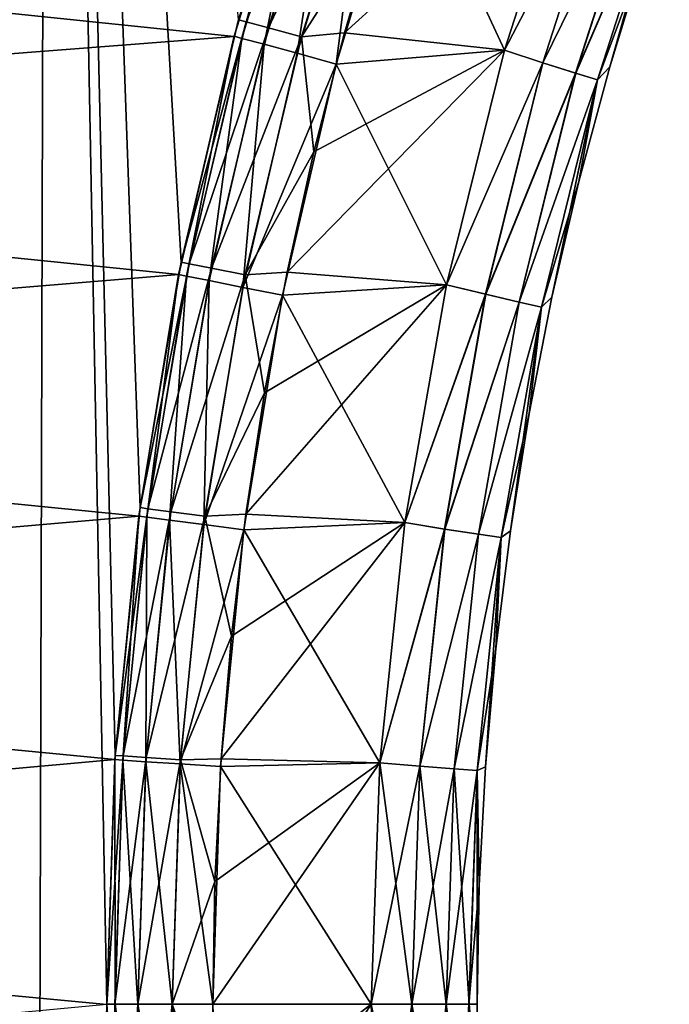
# Model space of a CAD drawing. Header units: millimetres. Extents: x -35.2 to 15.9, y -21 to 21.
# Tile 41 of 57: x -18.2 to -15.1, y 0 to 4.7. Entities that reach past the tile are written whole.
import ezdxf

# ---------------------------------------------------------------- set-up
doc = ezdxf.new("R2010")
doc.units = ezdxf.units.MM
doc.header["$LTSCALE"] = 65.185185
for name, color, linetype in [('1', 7, 'CONTINUOUS'), ('149', 7, 'CONTINUOUS'), ('150', 7, 'CONTINUOUS'), ('2', 7, 'CONTINUOUS'), ('23', 7, 'CONTINUOUS'), ('27', 7, 'CONTINUOUS'), ('4', 7, 'CONTINUOUS'), ('75', 7, 'CONTINUOUS'), ('88', 7, 'CONTINUOUS'), ('9', 7, 'CONTINUOUS')]:
    doc.layers.add(name, color=color, linetype=linetype)

msp = doc.modelspace()

# ---------------------------------------------------------------- linework, layer by layer
at = {"layer": '1', "linetype": 'Continuous'}
for points in [[(-16.4622, 5.1535), (-16.6261, 4.597), (-15.5196, 5.6024), (-16.4622, 5.1535)], [(-15.5196, 5.6024), (-16.6261, 4.597), (-15.87, 4.5158), (-15.5196, 5.6024)], [(-16.6261, 4.597), (-16.7716, 4.0336), (-15.87, 4.5158), (-16.6261, 4.597)], [(-16.7716, 4.0336), (-16.8982, 3.4651), (-15.87, 4.5158), (-16.7716, 4.0336)], [(-15.87, 4.5158), (-16.8982, 3.4651), (-16.1447, 3.405), (-15.87, 4.5158)], [(-16.8982, 3.4651), (-17.0056, 2.8933), (-16.1447, 3.405), (-16.8982, 3.4651)], [(-17.0056, 2.8933), (-17.0933, 2.3198), (-16.1447, 3.405), (-17.0056, 2.8933)], [(-16.1447, 3.405), (-17.0933, 2.3198), (-16.3417, 2.2799), (-16.1447, 3.405)], [(-17.0933, 2.3198), (-17.1616, 1.7425), (-16.3417, 2.2799), (-17.0933, 2.3198)], [(-17.1616, 1.7425), (-17.2106, 1.1622), (-16.3417, 2.2799), (-17.1616, 1.7425)], [(-16.3417, 2.2799), (-17.2106, 1.1622), (-16.4602, 1.1423), (-16.3417, 2.2799)], [(-17.2401, 0.5808), (-17.25, 0.0002), (-16.4602, 1.1423), (-17.2401, 0.5808)], [(-16.4602, 1.1423), (-17.25, 0.0002), (-16.5, 0), (-16.4602, 1.1423)], [(-17.2106, 1.1622), (-17.2401, 0.5808), (-16.4602, 1.1423), (-17.2106, 1.1622)], [(-17.25, 0.0002), (-17.2401, -0.5803), (-16.5, 0), (-17.25, 0.0002)], [(-16.5, 0), (-17.2401, -0.5803), (-16.4602, -1.1423), (-16.5, 0)]]:
    msp.add_3dface(points, dxfattribs=at)
at = {"layer": '149', "linetype": 'Continuous'}
for points in [[(-15.87, 4.5158, -7), (-15.5196, 5.6024, -7), (-15.343, 5.5285, -6.9619), (-15.87, 4.5158, -7)], [(-15.87, 4.5158, -7), (-15.343, 5.5285, -6.9619), (-15.6884, 4.4548, -6.9619), (-15.87, 4.5158, -7)], [(-15.343, 5.5285, -6.9619), (-15.1921, 5.4683, -6.8534), (-15.6884, 4.4548, -6.9619), (-15.343, 5.5285, -6.9619)], [(-15.1921, 5.4683, -6.8534), (-15.5334, 4.4063, -6.8534), (-15.6884, 4.4548, -6.9619), (-15.1921, 5.4683, -6.8534)], [(-15.1921, 5.4683, -6.8534), (-15.0909, 5.4296, -6.691), (-15.5334, 4.4063, -6.8534), (-15.1921, 5.4683, -6.8534)], [(-15.0909, 5.4296, -6.691), (-15.4296, 4.3751, -6.691), (-15.5334, 4.4063, -6.8534), (-15.0909, 5.4296, -6.691)], [(-15.0909, 5.4296, -6.691), (-15.3726, 4.4365, -6.5), (-15.4296, 4.3751, -6.691), (-15.0909, 5.4296, -6.691)], [(-15.2074, 4.9736, -6.5), (-15.3726, 4.4365, -6.5), (-15.0909, 5.4296, -6.691), (-15.2074, 4.9736, -6.5)], [(-16.1447, 3.4049, -7), (-15.87, 4.5158, -7), (-15.6884, 4.4548, -6.9619), (-16.1447, 3.4049, -7)], [(-16.1447, 3.4049, -7), (-15.6884, 4.4548, -6.9619), (-15.9588, 3.3599, -6.9619), (-16.1447, 3.4049, -7)], [(-15.6884, 4.4548, -6.9619), (-15.5334, 4.4063, -6.8534), (-15.9588, 3.3599, -6.9619), (-15.6884, 4.4548, -6.9619)], [(-15.3726, 4.4365, -6.5), (-15.5189, 3.894, -6.5), (-15.4296, 4.3751, -6.691), (-15.3726, 4.4365, -6.5)], [(-15.5334, 4.4063, -6.8534), (-15.8006, 3.3233, -6.8534), (-15.9588, 3.3599, -6.9619), (-15.5334, 4.4063, -6.8534)], [(-15.5334, 4.4063, -6.8534), (-15.4296, 4.3751, -6.691), (-15.8006, 3.3233, -6.8534), (-15.5334, 4.4063, -6.8534)], [(-15.4296, 4.3751, -6.691), (-15.6948, 3.2997, -6.691), (-15.8006, 3.3233, -6.8534), (-15.4296, 4.3751, -6.691)], [(-15.4296, 4.3751, -6.691), (-15.6461, 3.3466, -6.5), (-15.6948, 3.2997, -6.691), (-15.4296, 4.3751, -6.691)], [(-15.5189, 3.894, -6.5), (-15.6461, 3.3466, -6.5), (-15.4296, 4.3751, -6.691), (-15.5189, 3.894, -6.5)], [(-16.3417, 2.2798, -7), (-16.1447, 3.4049, -7), (-15.9588, 3.3599, -6.9619), (-16.3417, 2.2798, -7)], [(-16.3417, 2.2798, -7), (-15.9588, 3.3599, -6.9619), (-16.1529, 2.2489, -6.9619), (-16.3417, 2.2798, -7)], [(-15.9588, 3.3599, -6.9619), (-15.8006, 3.3233, -6.8534), (-16.1529, 2.2489, -6.9619), (-15.9588, 3.3599, -6.9619)], [(-15.8006, 3.3233, -6.8534), (-15.9924, 2.2244, -6.8534), (-16.1529, 2.2489, -6.9619), (-15.8006, 3.3233, -6.8534)], [(-15.8006, 3.3233, -6.8534), (-15.6948, 3.2997, -6.691), (-15.9924, 2.2244, -6.8534), (-15.8006, 3.3233, -6.8534)], [(-15.6461, 3.3466, -6.5), (-15.754, 2.7952, -6.5), (-15.6948, 3.2997, -6.691), (-15.6461, 3.3466, -6.5)], [(-15.6948, 3.2997, -6.691), (-15.8851, 2.2086, -6.691), (-15.9924, 2.2244, -6.8534), (-15.6948, 3.2997, -6.691)], [(-15.6948, 3.2997, -6.691), (-15.8424, 2.2403, -6.5), (-15.8851, 2.2086, -6.691), (-15.6948, 3.2997, -6.691)], [(-15.754, 2.7952, -6.5), (-15.8424, 2.2403, -6.5), (-15.6948, 3.2997, -6.691), (-15.754, 2.7952, -6.5)], [(-16.4602, 1.1422, -7), (-16.3417, 2.2798, -7), (-16.1529, 2.2489, -6.9619), (-16.4602, 1.1422, -7)], [(-16.4602, 1.1422, -7), (-16.1529, 2.2489, -6.9619), (-16.2697, 1.1271, -6.9619), (-16.4602, 1.1422, -7)], [(-16.1529, 2.2489, -6.9619), (-15.9924, 2.2244, -6.8534), (-16.2697, 1.1271, -6.9619), (-16.1529, 2.2489, -6.9619)], [(-15.8424, 2.2403, -6.5), (-15.9113, 1.6826, -6.5), (-15.8851, 2.2086, -6.691), (-15.8424, 2.2403, -6.5)], [(-15.9924, 2.2244, -6.8534), (-16.1078, 1.1148, -6.8534), (-16.2697, 1.1271, -6.9619), (-15.9924, 2.2244, -6.8534)], [(-15.9924, 2.2244, -6.8534), (-15.8851, 2.2086, -6.691), (-16.1078, 1.1148, -6.8534), (-15.9924, 2.2244, -6.8534)], [(-15.8851, 2.2086, -6.691), (-15.9997, 1.1069, -6.691), (-16.1078, 1.1148, -6.8534), (-15.8851, 2.2086, -6.691)], [(-15.8851, 2.2086, -6.691), (-15.9606, 1.1229, -6.5), (-15.9997, 1.1069, -6.691), (-15.8851, 2.2086, -6.691)], [(-15.9113, 1.6826, -6.5), (-15.9606, 1.1229, -6.5), (-15.8851, 2.2086, -6.691), (-15.9113, 1.6826, -6.5)], [(-16.5, -0.0001, -7), (-16.4602, 1.1422, -7), (-16.3087, 0, -6.9619), (-16.5, -0.0001, -7)], [(-16.4602, 1.1422, -7), (-16.2697, 1.1271, -6.9619), (-16.3087, 0, -6.9619), (-16.4602, 1.1422, -7)], [(-16.2697, 1.1271, -6.9619), (-16.1463, 0, -6.8534), (-16.3087, 0, -6.9619), (-16.2697, 1.1271, -6.9619)], [(-16.1078, 1.1148, -6.8534), (-16.1463, 0, -6.8534), (-16.2697, 1.1271, -6.9619), (-16.1078, 1.1148, -6.8534)], [(-15.9606, 1.1229, -6.5), (-15.9901, 0.5618, -6.5), (-15.9997, 1.1069, -6.691), (-15.9606, 1.1229, -6.5)], [(-16.1078, 1.1148, -6.8534), (-16.0379, 0, -6.691), (-16.1463, 0, -6.8534), (-16.1078, 1.1148, -6.8534)], [(-15.9997, 1.1069, -6.691), (-16.0379, 0, -6.691), (-16.1078, 1.1148, -6.8534), (-15.9997, 1.1069, -6.691)], [(-15.9997, 1.1069, -6.691), (-16, 0, -6.5), (-16.0379, 0, -6.691), (-15.9997, 1.1069, -6.691)], [(-15.9901, 0.5618, -6.5), (-16, 0, -6.5), (-15.9997, 1.1069, -6.691), (-15.9901, 0.5618, -6.5)], [(-16.1463, 0, -6.8534), (-16.1078, -1.1148, -6.8534), (-16.3087, 0, -6.9619), (-16.1463, 0, -6.8534)], [(-16.0379, 0, -6.691), (-15.9997, -1.1069, -6.691), (-16.1463, 0, -6.8534), (-16.0379, 0, -6.691)], [(-16.1463, 0, -6.8534), (-15.9997, -1.1069, -6.691), (-16.1078, -1.1148, -6.8534), (-16.1463, 0, -6.8534)], [(-16.5, -0.0001, -7), (-16.3087, 0, -6.9619), (-16.2697, -1.1271, -6.9619), (-16.5, -0.0001, -7)], [(-16.4602, -1.1423, -7), (-16.5, -0.0001, -7), (-16.2697, -1.1271, -6.9619), (-16.4602, -1.1423, -7)], [(-16.3087, 0, -6.9619), (-16.1078, -1.1148, -6.8534), (-16.2697, -1.1271, -6.9619), (-16.3087, 0, -6.9619)], [(-16, 0, -6.5), (-15.9901, -0.5618, -6.5), (-16.0379, 0, -6.691), (-16, 0, -6.5)], [(-16.0379, 0, -6.691), (-15.9901, -0.5618, -6.5), (-15.9997, -1.1069, -6.691), (-16.0379, 0, -6.691)]]:
    msp.add_3dface(points, dxfattribs=at)
at = {"layer": '150', "linetype": 'Continuous'}
for points in [[(-15.5196, 5.6024), (-15.87, 4.5158), (-15.3434, 5.5286, -0.0379), (-15.5196, 5.6024)], [(-15.87, 4.5158), (-15.6888, 4.4549, -0.0379), (-15.3434, 5.5286, -0.0379), (-15.87, 4.5158)], [(-15.6888, 4.4549, -0.0379), (-15.1924, 5.4684, -0.1463), (-15.3434, 5.5286, -0.0379), (-15.6888, 4.4549, -0.0379)], [(-15.5337, 4.4064, -0.1463), (-15.1924, 5.4684, -0.1463), (-15.6888, 4.4549, -0.0379), (-15.5337, 4.4064, -0.1463)], [(-15.5337, 4.4064, -0.1463), (-15.091, 5.4296, -0.3087), (-15.1924, 5.4684, -0.1463), (-15.5337, 4.4064, -0.1463)], [(-15.4298, 4.3751, -0.3087), (-15.091, 5.4296, -0.3087), (-15.5337, 4.4064, -0.1463), (-15.4298, 4.3751, -0.3087)], [(-15.4298, 4.3751, -0.3087), (-15.2074, 4.9735, -0.5), (-15.091, 5.4296, -0.3087), (-15.4298, 4.3751, -0.3087)], [(-15.3726, 4.4365, -0.5), (-15.2074, 4.9735, -0.5), (-15.4298, 4.3751, -0.3087), (-15.3726, 4.4365, -0.5)], [(-15.87, 4.5158), (-16.1447, 3.405), (-15.6888, 4.4549, -0.0379), (-15.87, 4.5158)], [(-16.1447, 3.405), (-15.9592, 3.36, -0.0379), (-15.6888, 4.4549, -0.0379), (-16.1447, 3.405)], [(-15.9592, 3.36, -0.0379), (-15.5337, 4.4064, -0.1463), (-15.6888, 4.4549, -0.0379), (-15.9592, 3.36, -0.0379)], [(-15.5189, 3.894, -0.5), (-15.3726, 4.4365, -0.5), (-15.4298, 4.3751, -0.3087), (-15.5189, 3.894, -0.5)], [(-15.8009, 3.3233, -0.1463), (-15.5337, 4.4064, -0.1463), (-15.9592, 3.36, -0.0379), (-15.8009, 3.3233, -0.1463)], [(-15.8009, 3.3233, -0.1463), (-15.4298, 4.3751, -0.3087), (-15.5337, 4.4064, -0.1463), (-15.8009, 3.3233, -0.1463)], [(-15.6949, 3.2997, -0.3087), (-15.4298, 4.3751, -0.3087), (-15.8009, 3.3233, -0.1463), (-15.6949, 3.2997, -0.3087)], [(-15.6949, 3.2997, -0.3087), (-15.5189, 3.894, -0.5), (-15.4298, 4.3751, -0.3087), (-15.6949, 3.2997, -0.3087)], [(-15.6461, 3.3466, -0.5), (-15.5189, 3.894, -0.5), (-15.6949, 3.2997, -0.3087), (-15.6461, 3.3466, -0.5)], [(-16.1447, 3.405), (-16.3417, 2.2799), (-15.9592, 3.36, -0.0379), (-16.1447, 3.405)], [(-16.3417, 2.2799), (-16.1532, 2.249, -0.0379), (-15.9592, 3.36, -0.0379), (-16.3417, 2.2799)], [(-16.1532, 2.249, -0.0379), (-15.8009, 3.3233, -0.1463), (-15.9592, 3.36, -0.0379), (-16.1532, 2.249, -0.0379)], [(-15.9926, 2.2244, -0.1463), (-15.8009, 3.3233, -0.1463), (-16.1532, 2.249, -0.0379), (-15.9926, 2.2244, -0.1463)], [(-15.9926, 2.2244, -0.1463), (-15.6949, 3.2997, -0.3087), (-15.8009, 3.3233, -0.1463), (-15.9926, 2.2244, -0.1463)], [(-15.754, 2.7952, -0.5), (-15.6461, 3.3466, -0.5), (-15.6949, 3.2997, -0.3087), (-15.754, 2.7952, -0.5)], [(-15.8853, 2.2086, -0.3087), (-15.6949, 3.2997, -0.3087), (-15.9926, 2.2244, -0.1463), (-15.8853, 2.2086, -0.3087)], [(-15.8853, 2.2086, -0.3087), (-15.754, 2.7952, -0.5), (-15.6949, 3.2997, -0.3087), (-15.8853, 2.2086, -0.3087)], [(-15.8424, 2.2403, -0.5), (-15.754, 2.7952, -0.5), (-15.8853, 2.2086, -0.3087), (-15.8424, 2.2403, -0.5)], [(-16.3417, 2.2799), (-16.4602, 1.1423), (-16.1532, 2.249, -0.0379), (-16.3417, 2.2799)], [(-16.4602, 1.1423), (-16.27, 1.1272, -0.0379), (-16.1532, 2.249, -0.0379), (-16.4602, 1.1423)], [(-16.27, 1.1272, -0.0379), (-15.9926, 2.2244, -0.1463), (-16.1532, 2.249, -0.0379), (-16.27, 1.1272, -0.0379)], [(-15.9113, 1.6826, -0.5), (-15.8424, 2.2403, -0.5), (-15.8853, 2.2086, -0.3087), (-15.9113, 1.6826, -0.5)], [(-16.1081, 1.1149, -0.1463), (-15.9926, 2.2244, -0.1463), (-16.27, 1.1272, -0.0379), (-16.1081, 1.1149, -0.1463)], [(-16.1081, 1.1149, -0.1463), (-15.8853, 2.2086, -0.3087), (-15.9926, 2.2244, -0.1463), (-16.1081, 1.1149, -0.1463)], [(-15.9998, 1.1069, -0.3087), (-15.8853, 2.2086, -0.3087), (-16.1081, 1.1149, -0.1463), (-15.9998, 1.1069, -0.3087)], [(-15.9998, 1.1069, -0.3087), (-15.9113, 1.6826, -0.5), (-15.8853, 2.2086, -0.3087), (-15.9998, 1.1069, -0.3087)], [(-15.9606, 1.1229, -0.5), (-15.9113, 1.6826, -0.5), (-15.9998, 1.1069, -0.3087), (-15.9606, 1.1229, -0.5)], [(-16.4602, 1.1423), (-16.5, 0), (-16.27, 1.1272, -0.0379), (-16.4602, 1.1423)], [(-16.5, 0), (-16.309, 0, -0.0379), (-16.27, 1.1272, -0.0379), (-16.5, 0)], [(-16.309, 0, -0.0379), (-16.1081, 1.1149, -0.1463), (-16.27, 1.1272, -0.0379), (-16.309, 0, -0.0379)], [(-15.9901, 0.5618, -0.5), (-15.9606, 1.1229, -0.5), (-15.9998, 1.1069, -0.3087), (-15.9901, 0.5618, -0.5)], [(-16.1466, 0, -0.1463), (-16.1081, 1.1149, -0.1463), (-16.309, 0, -0.0379), (-16.1466, 0, -0.1463)], [(-16.1466, 0, -0.1463), (-15.9998, 1.1069, -0.3087), (-16.1081, 1.1149, -0.1463), (-16.1466, 0, -0.1463)], [(-16.0381, 0, -0.3087), (-15.9998, 1.1069, -0.3087), (-16.1466, 0, -0.1463), (-16.0381, 0, -0.3087)], [(-16.0381, 0, -0.3087), (-15.9901, 0.5618, -0.5), (-15.9998, 1.1069, -0.3087), (-16.0381, 0, -0.3087)], [(-16, 0, -0.5), (-15.9901, 0.5618, -0.5), (-16.0381, 0, -0.3087), (-16, 0, -0.5)], [(-16.5, 0), (-16.4602, -1.1423), (-16.309, 0, -0.0379), (-16.5, 0)], [(-16.4602, -1.1423), (-16.27, -1.1272, -0.0379), (-16.309, 0, -0.0379), (-16.4602, -1.1423)], [(-16.27, -1.1272, -0.0379), (-16.1466, 0, -0.1463), (-16.309, 0, -0.0379), (-16.27, -1.1272, -0.0379)], [(-16.1081, -1.1149, -0.1463), (-16.0381, 0, -0.3087), (-16.1466, 0, -0.1463), (-16.1081, -1.1149, -0.1463)], [(-15.9998, -1.1069, -0.3087), (-16.0381, 0, -0.3087), (-16.1081, -1.1149, -0.1463), (-15.9998, -1.1069, -0.3087)], [(-15.9998, -1.1069, -0.3087), (-16, 0, -0.5), (-16.0381, 0, -0.3087), (-15.9998, -1.1069, -0.3087)], [(-16.1081, -1.1149, -0.1463), (-16.1466, 0, -0.1463), (-16.27, -1.1272, -0.0379), (-16.1081, -1.1149, -0.1463)], [(-15.9901, -0.5618, -0.5), (-16, 0, -0.5), (-15.9998, -1.1069, -0.3087), (-15.9901, -0.5618, -0.5)]]:
    msp.add_3dface(points, dxfattribs=at)
at = {"layer": '2', "linetype": 'Continuous'}
for points in [[(-15.87, 4.5158, -7), (-16.3398, 5.5295, -7), (-15.5196, 5.6024, -7), (-15.87, 4.5158, -7)], [(-16.6661, 4.4496, -7), (-16.3398, 5.5295, -7), (-15.87, 4.5158, -7), (-16.6661, 4.4496, -7)], [(-16.1447, 3.4049, -7), (-16.6661, 4.4496, -7), (-15.87, 4.5158, -7), (-16.1447, 3.4049, -7)], [(-16.9205, 3.3556, -7), (-16.6661, 4.4496, -7), (-16.1447, 3.4049, -7), (-16.9205, 3.3556, -7)], [(-16.3417, 2.2798, -7), (-16.9205, 3.3556, -7), (-16.1447, 3.4049, -7), (-16.3417, 2.2798, -7)], [(-17.1032, 2.245, -7), (-16.9205, 3.3556, -7), (-16.3417, 2.2798, -7), (-17.1032, 2.245, -7)], [(-17.2133, 1.1249, -7), (-17.1032, 2.245, -7), (-16.4602, 1.1422, -7), (-17.2133, 1.1249, -7)], [(-16.4602, 1.1422, -7), (-17.1032, 2.245, -7), (-16.3417, 2.2798, -7), (-16.4602, 1.1422, -7)], [(-17.2499, 0, -7), (-17.2133, 1.1249, -7), (-16.5, -0.0001, -7), (-17.2499, 0, -7)], [(-16.5, -0.0001, -7), (-17.2133, 1.1249, -7), (-16.4602, 1.1422, -7), (-16.5, -0.0001, -7)], [(-17.2133, -1.1249, -7), (-17.2499, 0, -7), (-16.5, -0.0001, -7), (-17.2133, -1.1249, -7)], [(-16.4602, -1.1423, -7), (-17.2133, -1.1249, -7), (-16.5, -0.0001, -7), (-16.4602, -1.1423, -7)]]:
    msp.add_3dface(points, dxfattribs=at)
at = {"layer": '23', "linetype": 'Continuous'}
for points in [[(-18.0264, 14.4649, -2.75), (-18.8811, 13.5522, -2.75), (-18.1065, -14.384, -2.75), (-18.0264, 14.4649, -2.75)], [(-17.75, 0, -2.75), (-18.0264, 14.4649, -2.75), (-18.1065, -14.384, -2.75), (-17.75, 0, -2.75)], [(-17.75, 0, -2.75), (-17.7107, 1.1775, -2.75), (-18.0264, 14.4649, -2.75), (-17.75, 0, -2.75)], [(-17.7107, 1.1775, -2.75), (-17.5936, 2.3509, -2.75), (-18.0264, 14.4649, -2.75), (-17.7107, 1.1775, -2.75)], [(-17.5936, 2.3509, -2.75), (-17.399, 3.5118, -2.75), (-18.0264, 14.4649, -2.75), (-17.5936, 2.3509, -2.75)], [(-17.399, 3.5118, -2.75), (-17.1273, 4.6599, -2.75), (-18.0264, 14.4649, -2.75), (-17.399, 3.5118, -2.75)], [(-18.1065, -14.384, -2.75), (-18.8811, 13.5522, -2.75), (-18.9597, -13.4622, -2.75), (-18.1065, -14.384, -2.75)], [(-17.7107, -1.1775, -2.75), (-17.75, 0, -2.75), (-18.1065, -14.384, -2.75), (-17.7107, -1.1775, -2.75)]]:
    msp.add_3dface(points, dxfattribs=at)
at = {"layer": '27', "linetype": 'Continuous'}
for points in [[(-16.8134, 5.6897, -4.05), (-17.1488, 4.5806, -4.05), (-23.3236, 5.2219, -4.05), (-16.8134, 5.6897, -4.05)], [(-23.3236, 5.2219, -4.05), (-17.1488, 4.5806, -4.05), (-23.5897, 4.081, -4.05), (-23.3236, 5.2219, -4.05)], [(-17.1488, 4.5806, -4.05), (-17.4106, 3.4543, -4.05), (-23.5897, 4.081, -4.05), (-17.1488, 4.5806, -4.05)], [(-23.5897, 4.081, -4.05), (-17.4106, 3.4543, -4.05), (-23.79, 2.9258, -4.05), (-23.5897, 4.081, -4.05)], [(-17.4106, 3.4543, -4.05), (-17.599, 2.3105, -4.05), (-23.79, 2.9258, -4.05), (-17.4106, 3.4543, -4.05)], [(-23.79, 2.9258, -4.05), (-17.599, 2.3105, -4.05), (-23.9244, 1.7587, -4.05), (-23.79, 2.9258, -4.05)], [(-17.599, 2.3105, -4.05), (-17.7121, 1.1579, -4.05), (-23.9244, 1.7587, -4.05), (-17.599, 2.3105, -4.05)], [(-23.9244, 1.7587, -4.05), (-17.7121, 1.1579, -4.05), (-23.9915, 0.5882, -4.05), (-23.9244, 1.7587, -4.05)], [(-17.7121, 1.1579, -4.05), (-17.75, -0.0004, -4.05), (-23.9915, 0.5882, -4.05), (-17.7121, 1.1579, -4.05)], [(-23.9915, 0.5882, -4.05), (-17.75, -0.0004, -4.05), (-23.9915, -0.5868, -4.05), (-23.9915, 0.5882, -4.05)]]:
    msp.add_3dface(points, dxfattribs=at)
at = {"layer": '4', "linetype": 'Continuous'}
for points in [[(-17.1276, 4.6591, -0.5), (-16.7807, 5.7853, -0.5), (-17.1273, 4.6599, -2.75), (-17.1276, 4.6591, -0.5)], [(-17.1488, 4.5806, -4.05), (-16.8134, 5.6897, -4.05), (-17.1486, 4.5811, -6.5), (-17.1488, 4.5806, -4.05)], [(-16.8134, 5.6897, -4.05), (-16.8134, 5.6897, -6.5), (-17.1486, 4.5811, -6.5), (-16.8134, 5.6897, -4.05)], [(-17.399, 3.5118, -2.75), (-17.1276, 4.6591, -0.5), (-17.1273, 4.6599, -2.75), (-17.399, 3.5118, -2.75)], [(-17.399, 3.5124, -0.5), (-17.1276, 4.6591, -0.5), (-17.399, 3.5118, -2.75), (-17.399, 3.5124, -0.5)], [(-17.4109, 3.453, -6.5), (-17.4106, 3.4543, -4.05), (-17.1486, 4.5811, -6.5), (-17.4109, 3.453, -6.5)], [(-17.4106, 3.4543, -4.05), (-17.1488, 4.5806, -4.05), (-17.1486, 4.5811, -6.5), (-17.4106, 3.4543, -4.05)], [(-17.5937, 2.3502, -0.5), (-17.399, 3.5124, -0.5), (-17.5936, 2.3509, -2.75), (-17.5937, 2.3502, -0.5)], [(-17.5936, 2.3509, -2.75), (-17.399, 3.5124, -0.5), (-17.399, 3.5118, -2.75), (-17.5936, 2.3509, -2.75)], [(-17.599, 2.3105, -4.05), (-17.4106, 3.4543, -4.05), (-17.4109, 3.453, -6.5), (-17.599, 2.3105, -4.05)], [(-17.599, 2.3102, -6.5), (-17.599, 2.3105, -4.05), (-17.4109, 3.453, -6.5), (-17.599, 2.3102, -6.5)], [(-17.7109, 1.1777, -0.5), (-17.5937, 2.3502, -0.5), (-17.7107, 1.1775, -2.75), (-17.7109, 1.1777, -0.5)], [(-17.7107, 1.1775, -2.75), (-17.5937, 2.3502, -0.5), (-17.5936, 2.3509, -2.75), (-17.7107, 1.1775, -2.75)], [(-17.7122, 1.1576, -6.5), (-17.7121, 1.1579, -4.05), (-17.599, 2.3102, -6.5), (-17.7122, 1.1576, -6.5)], [(-17.7121, 1.1579, -4.05), (-17.599, 2.3105, -4.05), (-17.599, 2.3102, -6.5), (-17.7121, 1.1579, -4.05)], [(-17.75, 0, -0.5), (-17.7109, 1.1777, -0.5), (-17.75, 0, -2.75), (-17.75, 0, -0.5)], [(-17.75, 0, -2.75), (-17.7109, 1.1777, -0.5), (-17.7107, 1.1775, -2.75), (-17.75, 0, -2.75)], [(-17.75, -0.0004, -4.05), (-17.7121, 1.1579, -4.05), (-17.75, 0, -6.5), (-17.75, -0.0004, -4.05)], [(-17.75, 0, -6.5), (-17.7121, 1.1579, -4.05), (-17.7122, 1.1576, -6.5), (-17.75, 0, -6.5)], [(-17.7107, -1.1775, -2.75), (-17.75, 0, -0.5), (-17.75, 0, -2.75), (-17.7107, -1.1775, -2.75)], [(-17.7122, -1.1576, -6.5), (-17.75, -0.0004, -4.05), (-17.75, 0, -6.5), (-17.7122, -1.1576, -6.5)], [(-17.7109, -1.1777, -0.5), (-17.75, 0, -0.5), (-17.7107, -1.1775, -2.75), (-17.7109, -1.1777, -0.5)]]:
    msp.add_3dface(points, dxfattribs=at)
at = {"layer": '75', "linetype": 'Continuous'}
for points in [[(-16.7807, 5.7853, -0.5), (-17.1276, 4.6591, -0.5), (-16.7448, 5.7729, -0.3088), (-16.7807, 5.7853, -0.5)], [(-17.1276, 4.6591, -0.5), (-17.091, 4.6491, -0.3088), (-16.7448, 5.7729, -0.3088), (-17.1276, 4.6591, -0.5)], [(-17.091, 4.6491, -0.3088), (-16.6423, 5.7375, -0.1464), (-16.7448, 5.7729, -0.3088), (-17.091, 4.6491, -0.3088)], [(-16.9863, 4.6207, -0.1464), (-16.6423, 5.7375, -0.1464), (-17.091, 4.6491, -0.3088), (-16.9863, 4.6207, -0.1464)], [(-16.9863, 4.6207, -0.1464), (-16.4887, 5.6846, -0.038), (-16.6423, 5.7375, -0.1464), (-16.9863, 4.6207, -0.1464)], [(-16.8296, 4.578, -0.038), (-16.4887, 5.6846, -0.038), (-16.9863, 4.6207, -0.1464), (-16.8296, 4.578, -0.038)], [(-16.8296, 4.578, -0.038), (-16.4622, 5.1535), (-16.4887, 5.6846, -0.038), (-16.8296, 4.578, -0.038)], [(-16.6261, 4.597), (-16.4622, 5.1535), (-16.8296, 4.578, -0.038), (-16.6261, 4.597)], [(-17.1276, 4.6591, -0.5), (-17.399, 3.5124, -0.5), (-17.091, 4.6491, -0.3088), (-17.1276, 4.6591, -0.5)], [(-17.399, 3.5124, -0.5), (-17.3618, 3.5049, -0.3088), (-17.091, 4.6491, -0.3088), (-17.399, 3.5124, -0.5)], [(-17.3618, 3.5049, -0.3088), (-16.9863, 4.6207, -0.1464), (-17.091, 4.6491, -0.3088), (-17.3618, 3.5049, -0.3088)], [(-17.2554, 3.4834, -0.1464), (-16.9863, 4.6207, -0.1464), (-17.3618, 3.5049, -0.3088), (-17.2554, 3.4834, -0.1464)], [(-17.2554, 3.4834, -0.1464), (-16.8296, 4.578, -0.038), (-16.9863, 4.6207, -0.1464), (-17.2554, 3.4834, -0.1464)], [(-17.0963, 3.4513, -0.038), (-16.8296, 4.578, -0.038), (-17.2554, 3.4834, -0.1464), (-17.0963, 3.4513, -0.038)], [(-17.0963, 3.4513, -0.038), (-16.7716, 4.0336), (-16.8296, 4.578, -0.038), (-17.0963, 3.4513, -0.038)], [(-16.7716, 4.0336), (-16.6261, 4.597), (-16.8296, 4.578, -0.038), (-16.7716, 4.0336)], [(-16.8982, 3.4651), (-16.7716, 4.0336), (-17.0963, 3.4513, -0.038), (-16.8982, 3.4651)], [(-17.399, 3.5124, -0.5), (-17.5937, 2.3502, -0.5), (-17.3618, 3.5049, -0.3088), (-17.399, 3.5124, -0.5)], [(-17.5937, 2.3502, -0.5), (-17.5561, 2.3452, -0.3088), (-17.3618, 3.5049, -0.3088), (-17.5937, 2.3502, -0.5)], [(-17.5561, 2.3452, -0.3088), (-17.2554, 3.4834, -0.1464), (-17.3618, 3.5049, -0.3088), (-17.5561, 2.3452, -0.3088)], [(-17.4485, 2.3309, -0.1464), (-17.2554, 3.4834, -0.1464), (-17.5561, 2.3452, -0.3088), (-17.4485, 2.3309, -0.1464)], [(-17.4485, 2.3309, -0.1464), (-17.0963, 3.4513, -0.038), (-17.2554, 3.4834, -0.1464), (-17.4485, 2.3309, -0.1464)], [(-17.2876, 2.3094, -0.038), (-17.0963, 3.4513, -0.038), (-17.4485, 2.3309, -0.1464), (-17.2876, 2.3094, -0.038)], [(-17.2876, 2.3094, -0.038), (-17.0056, 2.8933), (-17.0963, 3.4513, -0.038), (-17.2876, 2.3094, -0.038)], [(-17.0056, 2.8933), (-16.8982, 3.4651), (-17.0963, 3.4513, -0.038), (-17.0056, 2.8933)], [(-17.0933, 2.3198), (-17.0056, 2.8933), (-17.2876, 2.3094, -0.038), (-17.0933, 2.3198)], [(-17.5937, 2.3502, -0.5), (-17.7109, 1.1777, -0.5), (-17.5561, 2.3452, -0.3088), (-17.5937, 2.3502, -0.5)], [(-17.7109, 1.1777, -0.5), (-17.673, 1.1752, -0.3088), (-17.5561, 2.3452, -0.3088), (-17.7109, 1.1777, -0.5)], [(-17.673, 1.1752, -0.3088), (-17.4485, 2.3309, -0.1464), (-17.5561, 2.3452, -0.3088), (-17.673, 1.1752, -0.3088)], [(-17.5648, 1.168, -0.1464), (-17.4485, 2.3309, -0.1464), (-17.673, 1.1752, -0.3088), (-17.5648, 1.168, -0.1464)], [(-17.5648, 1.168, -0.1464), (-17.2876, 2.3094, -0.038), (-17.4485, 2.3309, -0.1464), (-17.5648, 1.168, -0.1464)], [(-17.4027, 1.1572, -0.038), (-17.2876, 2.3094, -0.038), (-17.5648, 1.168, -0.1464), (-17.4027, 1.1572, -0.038)], [(-17.4027, 1.1572, -0.038), (-17.1616, 1.7425), (-17.2876, 2.3094, -0.038), (-17.4027, 1.1572, -0.038)], [(-17.1616, 1.7425), (-17.0933, 2.3198), (-17.2876, 2.3094, -0.038), (-17.1616, 1.7425)], [(-17.2106, 1.1622), (-17.1616, 1.7425), (-17.4027, 1.1572, -0.038), (-17.2106, 1.1622)], [(-17.7109, 1.1777, -0.5), (-17.75, 0, -0.5), (-17.673, 1.1752, -0.3088), (-17.7109, 1.1777, -0.5)], [(-17.75, 0, -0.5), (-17.712, 0, -0.3088), (-17.673, 1.1752, -0.3088), (-17.75, 0, -0.5)], [(-17.712, 0, -0.3088), (-17.5648, 1.168, -0.1464), (-17.673, 1.1752, -0.3088), (-17.712, 0, -0.3088)], [(-17.6036, 0, -0.1464), (-17.5648, 1.168, -0.1464), (-17.712, 0, -0.3088), (-17.6036, 0, -0.1464)], [(-17.6036, 0, -0.1464), (-17.4027, 1.1572, -0.038), (-17.5648, 1.168, -0.1464), (-17.6036, 0, -0.1464)], [(-17.4412, 0, -0.038), (-17.4027, 1.1572, -0.038), (-17.6036, 0, -0.1464), (-17.4412, 0, -0.038)], [(-17.4412, 0, -0.038), (-17.2401, 0.5808), (-17.4027, 1.1572, -0.038), (-17.4412, 0, -0.038)], [(-17.2401, 0.5808), (-17.2106, 1.1622), (-17.4027, 1.1572, -0.038), (-17.2401, 0.5808)], [(-17.25, 0.0002), (-17.2401, 0.5808), (-17.4412, 0, -0.038), (-17.25, 0.0002)], [(-17.75, 0, -0.5), (-17.7109, -1.1777, -0.5), (-17.712, 0, -0.3088), (-17.75, 0, -0.5)], [(-17.7109, -1.1777, -0.5), (-17.673, -1.1752, -0.3088), (-17.712, 0, -0.3088), (-17.7109, -1.1777, -0.5)], [(-17.673, -1.1752, -0.3088), (-17.6036, 0, -0.1464), (-17.712, 0, -0.3088), (-17.673, -1.1752, -0.3088)], [(-17.5648, -1.168, -0.1464), (-17.6036, 0, -0.1464), (-17.673, -1.1752, -0.3088), (-17.5648, -1.168, -0.1464)], [(-17.5648, -1.168, -0.1464), (-17.4412, 0, -0.038), (-17.6036, 0, -0.1464), (-17.5648, -1.168, -0.1464)], [(-17.4027, -1.1572, -0.038), (-17.4412, 0, -0.038), (-17.5648, -1.168, -0.1464), (-17.4027, -1.1572, -0.038)], [(-17.2401, -0.5803), (-17.25, 0.0002), (-17.4412, 0, -0.038), (-17.2401, -0.5803)], [(-17.4027, -1.1572, -0.038), (-17.2401, -0.5803), (-17.4412, 0, -0.038), (-17.4027, -1.1572, -0.038)]]:
    msp.add_3dface(points, dxfattribs=at)
at = {"layer": '88', "linetype": 'Continuous'}
for points in [[(-17.1486, 4.5811, -6.5), (-16.8134, 5.6897, -6.5), (-17.1119, 4.5713, -6.6913), (-17.1486, 4.5811, -6.5)], [(-16.8134, 5.6897, -6.5), (-16.7773, 5.6775, -6.6913), (-17.1119, 4.5713, -6.6913), (-16.8134, 5.6897, -6.5)], [(-17.1119, 4.5713, -6.6913), (-16.7773, 5.6775, -6.6913), (-17.007, 4.5433, -6.8537), (-17.1119, 4.5713, -6.6913)], [(-16.7773, 5.6775, -6.6913), (-16.6745, 5.6427, -6.8537), (-17.007, 4.5433, -6.8537), (-16.7773, 5.6775, -6.6913)], [(-17.007, 4.5433, -6.8537), (-16.6745, 5.6427, -6.8537), (-16.8501, 4.5014, -6.9621), (-17.007, 4.5433, -6.8537)], [(-16.6745, 5.6427, -6.8537), (-16.5206, 5.5907, -6.9621), (-16.8501, 4.5014, -6.9621), (-16.6745, 5.6427, -6.8537)], [(-16.5206, 5.5907, -6.9621), (-16.6661, 4.4496, -7), (-16.8501, 4.5014, -6.9621), (-16.5206, 5.5907, -6.9621)], [(-16.3398, 5.5295, -7), (-16.6661, 4.4496, -7), (-16.5206, 5.5907, -6.9621), (-16.3398, 5.5295, -7)], [(-17.4109, 3.453, -6.5), (-17.1486, 4.5811, -6.5), (-17.3736, 3.4456, -6.6913), (-17.4109, 3.453, -6.5)], [(-17.3736, 3.4456, -6.6913), (-17.1486, 4.5811, -6.5), (-17.1119, 4.5713, -6.6913), (-17.3736, 3.4456, -6.6913)], [(-17.3736, 3.4456, -6.6913), (-17.1119, 4.5713, -6.6913), (-17.2671, 3.4245, -6.8537), (-17.3736, 3.4456, -6.6913)], [(-17.2671, 3.4245, -6.8537), (-17.1119, 4.5713, -6.6913), (-17.007, 4.5433, -6.8537), (-17.2671, 3.4245, -6.8537)], [(-17.2671, 3.4245, -6.8537), (-17.007, 4.5433, -6.8537), (-17.1078, 3.3929, -6.9621), (-17.2671, 3.4245, -6.8537)], [(-17.1078, 3.3929, -6.9621), (-17.007, 4.5433, -6.8537), (-16.8501, 4.5014, -6.9621), (-17.1078, 3.3929, -6.9621)], [(-16.6661, 4.4496, -7), (-17.1078, 3.3929, -6.9621), (-16.8501, 4.5014, -6.9621), (-16.6661, 4.4496, -7)], [(-16.6661, 4.4496, -7), (-16.9205, 3.3556, -7), (-17.1078, 3.3929, -6.9621), (-16.6661, 4.4496, -7)], [(-17.599, 2.3102, -6.5), (-17.4109, 3.453, -6.5), (-17.5613, 2.3053, -6.6913), (-17.599, 2.3102, -6.5)], [(-17.5613, 2.3053, -6.6913), (-17.4109, 3.453, -6.5), (-17.3736, 3.4456, -6.6913), (-17.5613, 2.3053, -6.6913)], [(-17.5613, 2.3053, -6.6913), (-17.3736, 3.4456, -6.6913), (-17.4537, 2.2911, -6.8537), (-17.5613, 2.3053, -6.6913)], [(-17.4537, 2.2911, -6.8537), (-17.3736, 3.4456, -6.6913), (-17.2671, 3.4245, -6.8537), (-17.4537, 2.2911, -6.8537)], [(-17.4537, 2.2911, -6.8537), (-17.2671, 3.4245, -6.8537), (-17.2926, 2.27, -6.9621), (-17.4537, 2.2911, -6.8537)], [(-17.2926, 2.27, -6.9621), (-17.2671, 3.4245, -6.8537), (-17.1078, 3.3929, -6.9621), (-17.2926, 2.27, -6.9621)], [(-16.9205, 3.3556, -7), (-17.2926, 2.27, -6.9621), (-17.1078, 3.3929, -6.9621), (-16.9205, 3.3556, -7)], [(-16.9205, 3.3556, -7), (-17.1032, 2.245, -7), (-17.2926, 2.27, -6.9621), (-16.9205, 3.3556, -7)], [(-17.7122, 1.1576, -6.5), (-17.599, 2.3102, -6.5), (-17.6742, 1.1551, -6.6913), (-17.7122, 1.1576, -6.5)], [(-17.6742, 1.1551, -6.6913), (-17.599, 2.3102, -6.5), (-17.5613, 2.3053, -6.6913), (-17.6742, 1.1551, -6.6913)], [(-17.6742, 1.1551, -6.6913), (-17.5613, 2.3053, -6.6913), (-17.5659, 1.148, -6.8537), (-17.6742, 1.1551, -6.6913)], [(-17.5659, 1.148, -6.8537), (-17.5613, 2.3053, -6.6913), (-17.4537, 2.2911, -6.8537), (-17.5659, 1.148, -6.8537)], [(-17.5659, 1.148, -6.8537), (-17.4537, 2.2911, -6.8537), (-17.4038, 1.1374, -6.9621), (-17.5659, 1.148, -6.8537)], [(-17.4038, 1.1374, -6.9621), (-17.4537, 2.2911, -6.8537), (-17.2926, 2.27, -6.9621), (-17.4038, 1.1374, -6.9621)], [(-17.1032, 2.245, -7), (-17.4038, 1.1374, -6.9621), (-17.2926, 2.27, -6.9621), (-17.1032, 2.245, -7)], [(-17.1032, 2.245, -7), (-17.2133, 1.1249, -7), (-17.4038, 1.1374, -6.9621), (-17.1032, 2.245, -7)], [(-17.75, 0, -6.5), (-17.7122, 1.1576, -6.5), (-17.7119, 0, -6.6913), (-17.75, 0, -6.5)], [(-17.7119, 0, -6.6913), (-17.7122, 1.1576, -6.5), (-17.6742, 1.1551, -6.6913), (-17.7119, 0, -6.6913)], [(-17.7119, 0, -6.6913), (-17.6742, 1.1551, -6.6913), (-17.6034, 0, -6.8537), (-17.7119, 0, -6.6913)], [(-17.6034, 0, -6.8537), (-17.6742, 1.1551, -6.6913), (-17.5659, 1.148, -6.8537), (-17.6034, 0, -6.8537)], [(-17.6034, 0, -6.8537), (-17.5659, 1.148, -6.8537), (-17.441, 0, -6.9621), (-17.6034, 0, -6.8537)], [(-17.441, 0, -6.9621), (-17.5659, 1.148, -6.8537), (-17.4038, 1.1374, -6.9621), (-17.441, 0, -6.9621)], [(-17.2499, 0, -7), (-17.441, 0, -6.9621), (-17.4038, 1.1374, -6.9621), (-17.2499, 0, -7)], [(-17.2133, 1.1249, -7), (-17.2499, 0, -7), (-17.4038, 1.1374, -6.9621), (-17.2133, 1.1249, -7)], [(-17.2499, 0, -7), (-17.2133, -1.1249, -7), (-17.441, 0, -6.9621), (-17.2499, 0, -7)], [(-17.7122, -1.1576, -6.5), (-17.75, 0, -6.5), (-17.6742, -1.1551, -6.6913), (-17.7122, -1.1576, -6.5)], [(-17.6742, -1.1551, -6.6913), (-17.75, 0, -6.5), (-17.7119, 0, -6.6913), (-17.6742, -1.1551, -6.6913)], [(-17.6742, -1.1551, -6.6913), (-17.7119, 0, -6.6913), (-17.5659, -1.148, -6.8537), (-17.6742, -1.1551, -6.6913)], [(-17.5659, -1.148, -6.8537), (-17.7119, 0, -6.6913), (-17.6034, 0, -6.8537), (-17.5659, -1.148, -6.8537)], [(-17.5659, -1.148, -6.8537), (-17.6034, 0, -6.8537), (-17.4038, -1.1374, -6.9621), (-17.5659, -1.148, -6.8537)], [(-17.4038, -1.1374, -6.9621), (-17.6034, 0, -6.8537), (-17.441, 0, -6.9621), (-17.4038, -1.1374, -6.9621)], [(-17.2133, -1.1249, -7), (-17.4038, -1.1374, -6.9621), (-17.441, 0, -6.9621), (-17.2133, -1.1249, -7)]]:
    msp.add_3dface(points, dxfattribs=at)
at = {"layer": '9', "linetype": 'Continuous'}
for points in [[(-15.3726, 4.4365, -6.5), (-15.2074, 4.9736, -6.5), (-15.3726, 4.4365, -0.5), (-15.3726, 4.4365, -6.5)], [(-15.3726, 4.4365, -0.5), (-15.2074, 4.9736, -6.5), (-15.2074, 4.9735, -0.5), (-15.3726, 4.4365, -0.5)], [(-15.5189, 3.894, -6.5), (-15.3726, 4.4365, -6.5), (-15.5189, 3.894, -0.5), (-15.5189, 3.894, -6.5)], [(-15.5189, 3.894, -0.5), (-15.3726, 4.4365, -6.5), (-15.3726, 4.4365, -0.5), (-15.5189, 3.894, -0.5)], [(-15.6461, 3.3466, -6.5), (-15.5189, 3.894, -6.5), (-15.6461, 3.3466, -0.5), (-15.6461, 3.3466, -6.5)], [(-15.6461, 3.3466, -0.5), (-15.5189, 3.894, -6.5), (-15.5189, 3.894, -0.5), (-15.6461, 3.3466, -0.5)], [(-15.754, 2.7952, -6.5), (-15.6461, 3.3466, -6.5), (-15.754, 2.7952, -0.5), (-15.754, 2.7952, -6.5)], [(-15.754, 2.7952, -0.5), (-15.6461, 3.3466, -6.5), (-15.6461, 3.3466, -0.5), (-15.754, 2.7952, -0.5)], [(-15.8424, 2.2403, -6.5), (-15.754, 2.7952, -6.5), (-15.8424, 2.2403, -0.5), (-15.8424, 2.2403, -6.5)], [(-15.8424, 2.2403, -0.5), (-15.754, 2.7952, -6.5), (-15.754, 2.7952, -0.5), (-15.8424, 2.2403, -0.5)], [(-15.9113, 1.6826, -6.5), (-15.8424, 2.2403, -6.5), (-15.9113, 1.6826, -0.5), (-15.9113, 1.6826, -6.5)], [(-15.9113, 1.6826, -0.5), (-15.8424, 2.2403, -6.5), (-15.8424, 2.2403, -0.5), (-15.9113, 1.6826, -0.5)], [(-15.9606, 1.1229, -6.5), (-15.9113, 1.6826, -6.5), (-15.9606, 1.1229, -0.5), (-15.9606, 1.1229, -6.5)], [(-15.9606, 1.1229, -0.5), (-15.9113, 1.6826, -6.5), (-15.9113, 1.6826, -0.5), (-15.9606, 1.1229, -0.5)], [(-15.9901, 0.5618, -6.5), (-15.9606, 1.1229, -6.5), (-15.9901, 0.5618, -0.5), (-15.9901, 0.5618, -6.5)], [(-15.9901, 0.5618, -0.5), (-15.9606, 1.1229, -6.5), (-15.9606, 1.1229, -0.5), (-15.9901, 0.5618, -0.5)], [(-16, 0, -6.5), (-15.9901, 0.5618, -6.5), (-16, 0, -0.5), (-16, 0, -6.5)], [(-16, 0, -0.5), (-15.9901, 0.5618, -6.5), (-15.9901, 0.5618, -0.5), (-16, 0, -0.5)], [(-15.9901, -0.5618, -6.5), (-16, 0, -6.5), (-15.9901, -0.5618, -0.5), (-15.9901, -0.5618, -6.5)], [(-15.9901, -0.5618, -0.5), (-16, 0, -6.5), (-16, 0, -0.5), (-15.9901, -0.5618, -0.5)]]:
    msp.add_3dface(points, dxfattribs=at)

doc.saveas('drawing.dxf')
